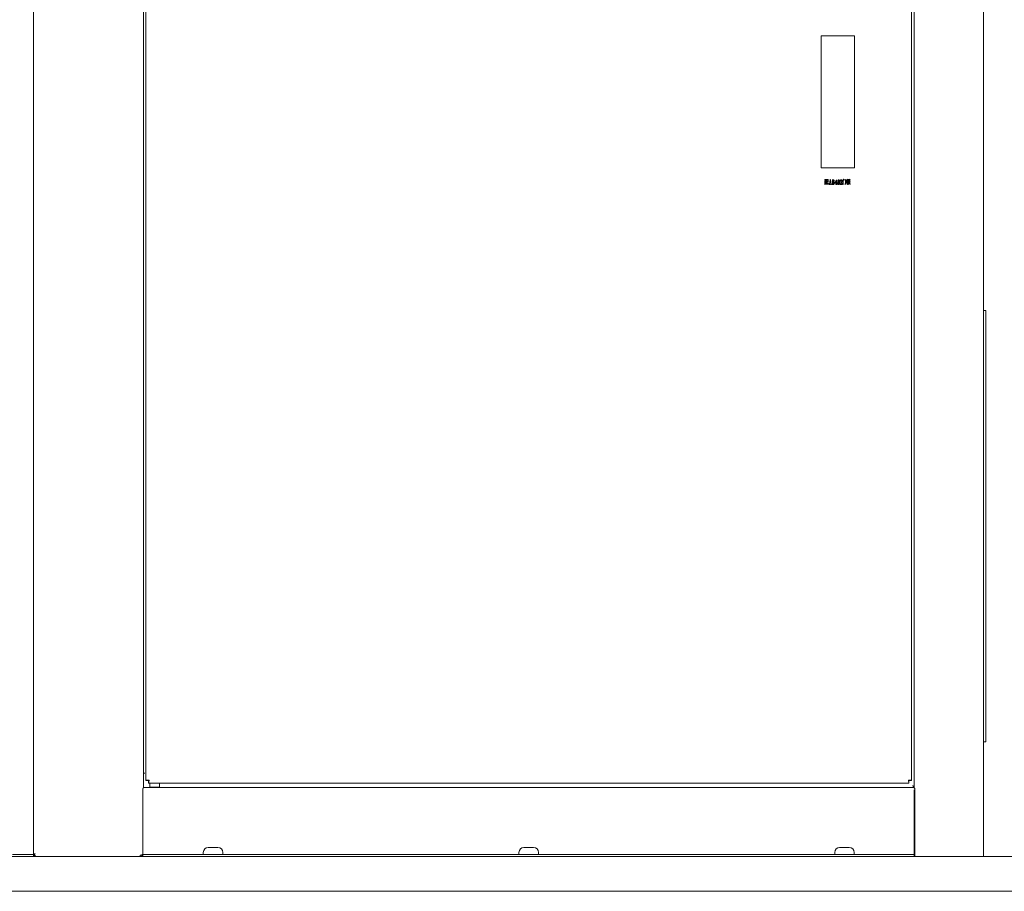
# Model space of a CAD drawing. Header units: millimetres. Extents: x 25069 to 61396, y 8621 to 21558.
# Tile 189 of 256: x 37947 to 38655, y 9423 to 10050. Entities that reach past the tile are written whole.
import ezdxf

# ---------------------------------------------------------------- set-up
doc = ezdxf.new("R2010")
doc.units = ezdxf.units.MM
doc.layers.add('200', color=7, linetype='Continuous', true_color=0xffffff)
doc.layers.add('dim', color=84, linetype='Continuous', lineweight=9)
doc.dimstyles.get("Standard").update_dxf_attribs({"dimtxt": 15, "dimasz": 5, "dimexe": 8, "dimexo": 5, "dimgap": 3, "dimtad": 0, "dimzin": 0, "dimdsep": 46, "dimtxsty": 'Standard', "dimblk": 'CLOSEDBLANK', "dimcen": 2, "dimclrd": 4, "dimclre": 3, "dimadec": 0, "dimazin": 0, "dimtfac": 1, "dimtofl": 0, "dimtmove": 0, "dimatfit": 3, "dimldrblk": 'CLOSEDBLANK', "dimfxl": 0, "dimtolj": 1, "dimtzin": 0, "dimarcsym": 0})

# ---------------------------------------------------------------- blocks, each defined once
blk = doc.blocks.new('_ClosedBlank')
at = {"color": 0, "linetype": 'ByBlock', "lineweight": -2}
for p, q in [((-1, 0.167), (0, 0)), ((-1, 0.167), (-1, -0.167)), ((0, 0), (-1, -0.167))]:
    blk.add_line(p, q, dxfattribs=at)
blk = doc.blocks.new('*D8')
at = {"layer": 'Defpoints', "color": 0, "lineweight": 18}
for p in [(38446.87, 11233.25), (39002.85, 9273.25), (39175.53, 9273.25)]:
    blk.add_point(p, dxfattribs=at)
at = {"layer": 'dim', "color": 3, "lineweight": -2}
for p, q in [((38466.87, 11233.25), (39195.53, 11233.25)), ((39022.85, 9273.25), (39195.53, 9273.25))]:
    blk.add_line(p, q, dxfattribs=at)
at = {"layer": 'dim', "color": 4, "lineweight": -3}
for p, q in [((39175.53, 11223.25), (39175.53, 10541.58)), ((39175.53, 9283.25), (39175.53, 9964.91))]:
    blk.add_line(p, q, dxfattribs=at)
at = {"layer": 'dim', "color": 4, "lineweight": -3, "xscale": 10, "yscale": 10, "zscale": 10}
for p, rotation in [((39175.53, 11233.25), 90), ((39175.53, 9273.25), 270)]:
    blk.add_blockref('_ClosedBlank', p, dxfattribs=dict(at, rotation=rotation))
at = {"layer": 'dim', "color": 0, "lineweight": 18, "insert": (39175.53, 10253.25), "char_height": 100, "attachment_point": 5, "rotation": 90}
blk.add_mtext('\\A1;1960.00', dxfattribs=at)

msp = doc.modelspace()

# ---------------------------------------------------------------- linework, layer by layer
at = {"layer": '200', "color": 7, "linetype": 'Continuous', "lineweight": 18}
for p, q in [((37956.846, 9450.747), (37956.846, 10532.447)), ((38640.146, 10532.447), (38640.146, 9448.247)), ((38036.046, 9497.729), (38036.046, 10483.147)), ((38037.846, 10479.44), (38037.846, 9502.954)), ((38588.346, 9502.954), (38588.346, 10479.44)), ((38590.146, 10482.44), (38590.146, 9497.729)), ((38523.346, 9943.197), (38523.346, 10038.197)), ((38523.346, 10038.197), (38547.346, 10038.197)), ((38547.346, 10038.197), (38547.346, 9943.197)), ((38547.346, 9943.197), (38523.346, 9943.197)), ((38525.952, 9934.659), (38525.846, 9934.81)), ((38525.846, 9934.81), (38527.034, 9934.81)), ((38526.023, 9934.306), (38526.187, 9934.172)), ((38526.187, 9934.172), (38526.387, 9934.172)), ((38526.187, 9934.071), (38526.187, 9932.929)), ((38526.387, 9934.071), (38526.187, 9934.071)), ((38526.187, 9932.828), (38526.187, 9932.593)), ((38526.387, 9934.71), (38526.234, 9934.71)), ((38526.387, 9934.172), (38526.387, 9934.71)), ((38526.693, 9934.71), (38526.528, 9934.71)), ((38526.528, 9934.71), (38526.528, 9934.172)), ((38526.528, 9934.172), (38526.693, 9934.172)), ((38526.693, 9934.071), (38526.528, 9934.071)), ((38526.693, 9934.172), (38526.693, 9934.71)), ((38526.693, 9933.214), (38526.693, 9934.071)), ((38527.363, 9934.71), (38526.834, 9934.71)), ((38526.834, 9934.71), (38526.834, 9934.172)), ((38526.834, 9934.172), (38527.022, 9934.172)), ((38527.034, 9934.071), (38526.834, 9934.071)), ((38526.834, 9934.071), (38526.834, 9933.298)), ((38527.034, 9932.962), (38526.869, 9932.962)), ((38526.916, 9933.147), (38527.034, 9933.147)), ((38527.022, 9934.172), (38527.105, 9934.323)), ((38527.034, 9934.81), (38527.175, 9935.012)), ((38527.034, 9933.147), (38527.034, 9934.071)), ((38527.034, 9932.593), (38527.034, 9932.962)), ((38527.105, 9934.323), (38527.269, 9934.122)), ((38527.175, 9935.012), (38527.363, 9934.71)), ((38527.269, 9934.122), (38527.187, 9934.021)), ((38527.481, 9934.659), (38527.375, 9934.81)), ((38527.375, 9934.81), (38528.198, 9934.81)), ((38527.422, 9933.752), (38527.587, 9933.601)), ((38527.587, 9933.601), (38528.222, 9933.601)), ((38528.222, 9933.5), (38527.587, 9933.5)), ((38527.587, 9933.5), (38527.587, 9931.954)), ((38528.222, 9934.71), (38527.763, 9934.71)), ((38528.198, 9934.81), (38528.281, 9934.962)), ((38528.222, 9933.601), (38528.222, 9934.71)), ((38528.222, 9933.265), (38528.222, 9933.5)), ((38528.387, 9933.366), (38528.222, 9933.265)), ((38528.281, 9934.962), (38528.457, 9934.76)), ((38528.457, 9934.76), (38528.375, 9934.659)), ((38529.249, 9931.674), (38529.792, 9934.717)), ((38529.847, 9934.379), (38529.555, 9932.728)), ((38529.792, 9934.717), (38530.001, 9934.817)), ((38529.861, 9934.379), (38529.847, 9934.379)), ((38530.14, 9932.728), (38529.861, 9934.379)), ((38530.001, 9934.817), (38530.53, 9931.674)), ((38531.21, 9934.618), (38531.21, 9934.737)), ((38531.21, 9934.737), (38532.018, 9934.737)), ((38531.294, 9934.618), (38531.21, 9934.618)), ((38531.419, 9931.614), (38531.419, 9934.459)), ((38531.642, 9934.459), (38531.642, 9933.225)), ((38531.642, 9933.225), (38532.004, 9933.225)), ((38531.642, 9933.106), (38531.642, 9931.614)), ((38531.962, 9933.106), (38531.642, 9933.106)), ((38531.934, 9934.618), (38531.767, 9934.618)), ((38533.227, 9932.47), (38534.244, 9934.777)), ((38534.146, 9934.294), (38533.353, 9932.489)), ((38534.16, 9934.294), (38534.146, 9934.294)), ((38534.16, 9932.489), (38534.16, 9934.294)), ((38534.244, 9934.777), (38534.383, 9934.777)), ((38534.383, 9934.777), (38534.383, 9932.489)), ((38538.903, 9934.441), (38539.185, 9934.239)), ((38539.185, 9934.239), (38539.091, 9934.122)), ((38539.091, 9934.122), (38539.091, 9931.921)), ((38539.115, 9935.113), (38539.138, 9935.146)), ((38539.915, 9934.542), (38539.809, 9934.693)), ((38539.809, 9934.693), (38540.82, 9934.693)), ((38540.844, 9934.592), (38540.197, 9934.592)), ((38540.82, 9934.693), (38540.902, 9934.861)), ((38540.844, 9931.937), (38540.844, 9934.592)), ((38540.902, 9934.861), (38541.114, 9934.642)), ((38541.114, 9934.642), (38541.02, 9934.525)), ((38541.02, 9934.525), (38541.02, 9931.853)), ((38541.593, 9933.282), (38541.558, 9933.315)), ((38541.676, 9932.811), (38541.57, 9932.962)), ((38541.57, 9932.962), (38542.04, 9932.962)), ((38542.04, 9933.634), (38541.817, 9933.634)), ((38541.852, 9933.735), (38542.369, 9933.735)), ((38542.04, 9932.861), (38541.958, 9932.861)), ((38542.04, 9932.962), (38542.04, 9933.634)), ((38542.04, 9932.005), (38542.04, 9932.861)), ((38542.052, 9935.13), (38542.311, 9934.928)), ((38542.746, 9934.29), (38542.052, 9934.29)), ((38542.075, 9934.39), (38542.405, 9934.39)), ((38542.687, 9933.634), (38542.205, 9933.634)), ((38542.205, 9933.634), (38542.205, 9932.962)), ((38542.205, 9932.962), (38542.393, 9932.962)), ((38542.734, 9932.861), (38542.205, 9932.861)), ((38542.205, 9932.861), (38542.205, 9931.954)), ((38542.369, 9933.735), (38542.499, 9933.92)), ((38542.393, 9932.962), (38542.546, 9933.147)), ((38542.405, 9934.39), (38542.546, 9934.592)), ((38542.499, 9933.92), (38542.687, 9933.634)), ((38542.546, 9934.592), (38542.746, 9934.29)), ((38542.546, 9933.147), (38542.734, 9932.861)), ((38542.746, 9934.861), (38542.769, 9934.911)), ((38542.84, 9934.071), (38543.016, 9933.87)), ((38543.005, 9933.769), (38543.005, 9932.29)), ((38543.863, 9933.769), (38543.005, 9933.769)), ((38543.016, 9933.87), (38543.346, 9933.87)), ((38543.334, 9935.163), (38543.616, 9934.995)), ((38543.346, 9933.534), (38543.616, 9933.366)), ((38543.616, 9934.995), (38543.51, 9934.878)), ((38543.51, 9934.878), (38543.51, 9933.87)), ((38543.51, 9933.87), (38543.84, 9933.87)), ((38543.616, 9933.366), (38543.522, 9933.231)), ((38543.675, 9934.071), (38543.628, 9934.105)), ((38543.84, 9933.87), (38543.91, 9934.038)), ((38543.863, 9932.206), (38543.863, 9933.769)), ((38543.91, 9934.038), (38544.11, 9933.853)), ((38543.922, 9934.945), (38544.145, 9934.726)), ((38544.11, 9933.853), (38544.016, 9933.735)), ((38526.187, 9931.4), (38526.023, 9931.316)), ((38526.187, 9932.593), (38527.034, 9932.593)), ((38527.034, 9932.492), (38526.187, 9932.492)), ((38526.187, 9932.492), (38526.187, 9931.853)), ((38526.187, 9931.853), (38527.034, 9931.853)), ((38526.187, 9931.753), (38526.187, 9931.4)), ((38527.034, 9931.753), (38526.187, 9931.753)), ((38527.034, 9931.853), (38527.034, 9932.492)), ((38527.034, 9931.333), (38527.034, 9931.753)), ((38527.199, 9931.45), (38527.034, 9931.333)), ((38528.339, 9931.484), (38527.728, 9931.484)), ((38527.775, 9931.669), (38528.245, 9931.669)), ((38528.398, 9932.475), (38528.457, 9932.475)), ((38529.054, 9931.336), (38529.054, 9931.455)), ((38529.054, 9931.455), (38529.096, 9931.455)), ((38529.569, 9931.336), (38529.054, 9931.336)), ((38529.527, 9932.609), (38529.402, 9931.853)), ((38530.154, 9932.609), (38529.527, 9932.609)), ((38529.527, 9931.455), (38529.569, 9931.455)), ((38529.555, 9932.728), (38530.14, 9932.728)), ((38529.569, 9931.455), (38529.569, 9931.336)), ((38530.14, 9931.336), (38530.14, 9931.455)), ((38530.14, 9931.455), (38530.196, 9931.455)), ((38530.739, 9931.336), (38530.14, 9931.336)), ((38530.293, 9931.734), (38530.154, 9932.609)), ((38530.697, 9931.455), (38530.739, 9931.455)), ((38530.739, 9931.455), (38530.739, 9931.336)), ((38531.182, 9931.336), (38531.182, 9931.455)), ((38531.182, 9931.455), (38531.294, 9931.455)), ((38532.06, 9931.336), (38531.182, 9931.336)), ((38531.767, 9931.455), (38532.018, 9931.455)), ((38533.227, 9932.37), (38533.227, 9932.47)), ((38534.16, 9932.37), (38533.227, 9932.37)), ((38533.353, 9932.489), (38534.16, 9932.489)), ((38533.798, 9931.336), (38533.798, 9931.455)), ((38533.798, 9931.455), (38533.951, 9931.455)), ((38534.717, 9931.336), (38533.798, 9931.336)), ((38534.16, 9931.714), (38534.16, 9932.37)), ((38534.383, 9932.489), (38534.759, 9932.489)), ((38534.759, 9932.37), (38534.383, 9932.37)), ((38534.383, 9932.37), (38534.383, 9931.714)), ((38534.592, 9931.455), (38534.717, 9931.455)), ((38534.717, 9931.455), (38534.717, 9931.336)), ((38534.759, 9932.489), (38534.759, 9932.37)), ((38537.081, 9931.336), (38537.081, 9931.594)), ((38538.376, 9931.336), (38537.081, 9931.336)), ((38537.234, 9931.634), (38538.055, 9931.634)), ((38538.376, 9932.191), (38538.459, 9932.191)), ((38538.459, 9932.191), (38538.376, 9931.336)), ((38539.103, 9931.433), (38538.903, 9931.316)), ((38540.35, 9931.719), (38540.35, 9931.786)), ((38542.123, 9931.501), (38541.981, 9931.753)), ((38542.205, 9931.954), (38542.664, 9932.324)), ((38542.299, 9931.265), (38542.287, 9931.316)), ((38542.664, 9932.324), (38542.699, 9932.273)), ((38543.005, 9932.29), (38542.84, 9932.173)), ((38543.51, 9932.055), (38543.522, 9932.122)), ((38544.028, 9932.324), (38543.863, 9932.206)), ((38640.146, 9840.747), (38641.646, 9840.747)), ((38641.646, 9840.747), (38641.646, 9820.747)), ((38641.646, 9550.747), (38641.646, 9820.747)), ((38641.646, 9530.747), (38641.646, 9550.747)), ((38641.646, 9530.747), (38640.146, 9530.747)), ((38037.046, 9508.247), (38036.046, 9508.247)), ((38039.346, 9502.954), (38037.846, 9502.954)), ((38039.753, 9502.547), (38039.753, 9501.047)), ((38039.753, 9501.047), (38586.439, 9501.047)), ((38040.546, 9501.047), (38040.546, 9498.047)), ((38047.546, 9498.047), (38047.546, 9501.047)), ((38586.439, 9502.547), (38586.439, 9501.047)), ((38586.846, 9502.954), (38588.346, 9502.954)), ((38035.546, 9495.247), (38035.546, 9497.084)), ((38035.546, 9451.247), (38035.546, 9495.247)), ((38590.146, 9497.747), (38036.046, 9497.747)), ((38047.546, 9498.047), (38040.546, 9498.047)), ((38041.546, 9498.047), (38041.546, 9497.747)), ((38046.546, 9497.747), (38046.546, 9498.047)), ((38590.546, 9497.197), (38590.546, 9495.247)), ((38590.546, 9495.247), (38590.546, 9451.247)), ((38089.546, 9454.747), (38082.546, 9454.747)), ((38316.546, 9454.747), (38309.546, 9454.747)), ((38543.546, 9454.747), (38536.546, 9454.747)), ((37342.846, 9448.247), (38862.846, 9448.247)), ((37956.846, 9449.747), (37941.846, 9449.747)), ((37956.846, 9450.747), (37956.846, 9449.747)), ((37956.846, 9449.947), (37957.346, 9449.947)), ((37956.846, 9449.765), (37957.346, 9449.765)), ((37956.846, 9448.247), (37956.846, 9449.747)), ((37956.846, 9448.579), (37958.246, 9448.579)), ((37957.346, 9449.747), (37958.046, 9450.447)), ((37957.346, 9449.947), (37957.346, 9449.747)), ((37957.346, 9449.286), (37957.346, 9449.747)), ((37958.246, 9449.286), (37957.346, 9449.286)), ((37958.246, 9448.579), (37958.246, 9449.286)), ((38033.646, 9449.286), (38033.646, 9448.579)), ((38033.846, 9449.286), (38033.646, 9449.286)), ((38033.646, 9448.579), (38033.846, 9448.579)), ((38035.546, 9449.747), (38035.546, 9451.247)), ((38035.546, 9449.747), (38050.546, 9449.747)), ((38035.546, 9448.247), (38035.546, 9449.747)), ((38575.546, 9449.747), (38050.546, 9449.747)), ((38079.046, 9451.247), (38079.046, 9449.747)), ((38093.046, 9449.747), (38093.046, 9451.247)), ((38306.046, 9451.247), (38306.046, 9449.747)), ((38320.046, 9449.747), (38320.046, 9451.247)), ((38533.046, 9451.247), (38533.046, 9449.747)), ((38547.046, 9449.747), (38547.046, 9451.247)), ((38575.546, 9449.747), (38590.546, 9449.747)), ((38590.546, 9449.747), (38590.546, 9451.247)), ((38590.546, 9449.747), (38590.546, 9448.247)), ((38862.846, 9423.247), (37342.846, 9423.247))]:
    msp.add_line(p, q, dxfattribs=at)
at = {"layer": '200', "color": 7, "linetype": 'Continuous', "lineweight": 13}
for p, q in [((38036.046, 9497.728), (38036.046, 10530.249)), ((38640.146, 10532.447), (38640.146, 9448.247)), ((38037.846, 10479.44), (38037.846, 9502.955)), ((38588.346, 9502.955), (38588.346, 10479.439)), ((38590.146, 9497.724), (38590.146, 10482.422)), ((38640.146, 9840.747), (38641.646, 9840.747)), ((38641.646, 9530.747), (38640.146, 9530.747)), ((38039.754, 9501.047), (38586.438, 9501.047)), ((38590.146, 9497.747), (38036.046, 9497.747)), ((38036.046, 9497.747), (38590.146, 9497.747)), ((38590.146, 9448.247), (38590.146, 9496.183)), ((37956.846, 9449.747), (37952.218, 9449.747)), ((37956.846, 9449.747), (37956.846, 9448.247)), ((38035.546, 9449.747), (38040.715, 9449.747)), ((38035.546, 9448.247), (38035.546, 9449.747)), ((38585.378, 9449.747), (38590.546, 9449.747)), ((38590.546, 9448.247), (38590.546, 9449.747))]:
    msp.add_line(p, q, dxfattribs=at)
at = {"layer": '200', "color": 7, "linetype": 'Continuous', "lineweight": 18}
for centre, radius, start, end in [((38082.546, 9451.247), 3.5, 90, 180), ((38089.546, 9451.247), 3.5, 0, 90), ((38309.546, 9451.247), 3.5, 90, 180), ((38316.546, 9451.247), 3.5, 0, 90), ((38536.546, 9451.247), 3.5, 90, 180), ((38543.546, 9451.247), 3.5, 0, 90), ((38033.846, 9450.447), 2.2, 270, 320.598684)]:
    msp.add_arc(centre, radius, start, end, dxfattribs=at)
for centre, major_axis, start_param, end_param in [((38033.846, 9450.801), (2.142, 0), 4.712389, 5.6289147), ((38033.846, 9450.094), (-2.142, 0), 1.5707963, 2.4873163)]:
    msp.add_ellipse(centre, major_axis=major_axis, ratio=0.7071068, start_param=start_param, end_param=end_param, dxfattribs=at)
for points in [[(38526.234, 9934.71), (38526.081, 9934.71), (38525.952, 9934.659)], [(38526.034, 9932.794), (38526.034, 9933.752), (38526.023, 9934.306)], [(38526.023, 9931.316), (38526.034, 9931.837), (38526.034, 9932.794)], [(38526.528, 9934.071), (38526.528, 9933.181), (38526.187, 9932.828)], [(38526.187, 9932.929), (38526.387, 9933.265), (38526.387, 9934.071)], [(38526.869, 9932.962), (38526.681, 9932.962), (38526.693, 9933.214)], [(38526.834, 9933.298), (38526.834, 9933.147), (38526.916, 9933.147)], [(38527.187, 9934.021), (38527.187, 9931.971), (38527.199, 9931.45)], [(38527.434, 9931.887), (38527.434, 9933.365), (38527.422, 9933.752)], [(38527.763, 9934.71), (38527.61, 9934.71), (38527.481, 9934.659)], [(38528.375, 9934.659), (38528.375, 9933.786), (38528.387, 9933.366)], [(38531.391, 9934.578), (38531.363, 9934.618), (38531.294, 9934.618)], [(38531.419, 9934.459), (38531.419, 9934.538), (38531.391, 9934.578)], [(38531.677, 9934.578), (38531.642, 9934.538), (38531.642, 9934.459)], [(38531.767, 9934.618), (38531.712, 9934.618), (38531.677, 9934.578)], [(38532.296, 9934.469), (38532.157, 9934.618), (38531.934, 9934.618)], [(38532.38, 9932.897), (38532.241, 9933.106), (38531.962, 9933.106)], [(38532.004, 9933.225), (38532.157, 9933.225), (38532.296, 9933.404)], [(38532.018, 9934.737), (38532.352, 9934.737), (38532.512, 9934.548)], [(38532.589, 9933.504), (38532.505, 9933.325), (38532.241, 9933.186)], [(38532.241, 9933.186), (38532.561, 9933.046), (38532.672, 9932.788)], [(38532.436, 9933.961), (38532.436, 9934.319), (38532.296, 9934.469)], [(38532.296, 9933.404), (38532.436, 9933.583), (38532.436, 9933.961)], [(38532.519, 9932.251), (38532.519, 9932.688), (38532.38, 9932.897)], [(38532.512, 9934.548), (38532.672, 9934.359), (38532.672, 9933.961)], [(38532.672, 9933.961), (38532.672, 9933.683), (38532.589, 9933.504)], [(38535.203, 9933.046), (38535.203, 9933.822), (38535.405, 9934.299)], [(38535.412, 9931.754), (38535.203, 9932.211), (38535.203, 9933.046)], [(38535.405, 9934.299), (38535.607, 9934.777), (38535.927, 9934.777)], [(38535.6, 9934.19), (38535.467, 9933.762), (38535.467, 9933.046)], [(38535.467, 9933.046), (38535.467, 9932.291), (38535.6, 9931.873)], [(38535.927, 9934.618), (38535.732, 9934.618), (38535.6, 9934.19)], [(38535.927, 9934.777), (38536.233, 9934.777), (38536.435, 9934.319)], [(38536.261, 9934.19), (38536.15, 9934.618), (38535.927, 9934.618)], [(38536.254, 9931.873), (38536.372, 9932.291), (38536.372, 9933.046)], [(38536.372, 9933.046), (38536.372, 9933.762), (38536.261, 9934.19)], [(38536.435, 9934.319), (38536.637, 9933.862), (38536.637, 9933.046)], [(38536.637, 9933.046), (38536.637, 9932.231), (38536.435, 9931.763)], [(38537.123, 9933.922), (38537.123, 9934.339), (38537.331, 9934.558)], [(38537.171, 9933.693), (38537.123, 9933.762), (38537.123, 9933.922)], [(38537.304, 9933.623), (38537.22, 9933.623), (38537.171, 9933.693)], [(38537.408, 9933.673), (38537.373, 9933.623), (38537.304, 9933.623)], [(38537.331, 9934.558), (38537.54, 9934.777), (38537.777, 9934.777)], [(38537.464, 9934.508), (38537.345, 9934.379), (38537.345, 9934.18)], [(38537.345, 9934.18), (38537.345, 9934.061), (38537.401, 9933.981)], [(38537.401, 9933.981), (38537.443, 9933.902), (38537.443, 9933.822)], [(38537.443, 9933.822), (38537.443, 9933.723), (38537.408, 9933.673)], [(38537.749, 9934.638), (38537.582, 9934.638), (38537.464, 9934.508)], [(38538.111, 9933.007), (38537.707, 9932.45), (38537.492, 9932.102)], [(38537.735, 9932.708), (38537.972, 9933.046), (38538.083, 9933.345)], [(38538.083, 9934.449), (38537.972, 9934.638), (38537.749, 9934.638)], [(38537.777, 9934.777), (38538.111, 9934.777), (38538.271, 9934.538)], [(38538.195, 9933.902), (38538.195, 9934.26), (38538.083, 9934.449)], [(38538.083, 9933.345), (38538.195, 9933.643), (38538.195, 9933.902)], [(38538.355, 9933.464), (38538.278, 9933.225), (38538.111, 9933.007)], [(38538.271, 9934.538), (38538.431, 9934.299), (38538.431, 9933.941)], [(38538.431, 9933.941), (38538.431, 9933.703), (38538.355, 9933.464)], [(38538.915, 9932.803), (38538.915, 9934.004), (38538.903, 9934.441)], [(38538.903, 9931.316), (38538.915, 9931.601), (38538.915, 9932.803)], [(38539.374, 9934.491), (38539.326, 9934.743), (38539.115, 9935.113)], [(38539.138, 9935.146), (38539.491, 9934.894), (38539.526, 9934.794)], [(38539.562, 9934.626), (38539.562, 9934.525), (38539.515, 9934.424)], [(38539.526, 9934.794), (38539.562, 9934.693), (38539.562, 9934.626)], [(38540.197, 9934.592), (38540.044, 9934.592), (38539.915, 9934.542)], [(38541.558, 9933.315), (38541.887, 9933.987), (38542.052, 9935.13)], [(38541.817, 9933.634), (38541.734, 9933.466), (38541.593, 9933.282)], [(38541.958, 9932.861), (38541.805, 9932.861), (38541.676, 9932.811)], [(38542.052, 9934.29), (38541.946, 9933.987), (38541.852, 9933.735)], [(38542.17, 9934.693), (38542.123, 9934.558), (38542.075, 9934.39)], [(38542.311, 9934.928), (38542.217, 9934.827), (38542.17, 9934.693)], [(38542.993, 9934.256), (38542.946, 9934.525), (38542.746, 9934.861)], [(38542.769, 9934.911), (38543.052, 9934.659), (38543.11, 9934.558)], [(38542.852, 9933.097), (38542.852, 9933.517), (38542.84, 9934.071)], [(38542.84, 9932.173), (38542.852, 9932.677), (38542.852, 9933.097)], [(38543.11, 9934.558), (38543.169, 9934.458), (38543.169, 9934.374)], [(38543.169, 9934.374), (38543.169, 9934.273), (38543.128, 9934.18)], [(38543.316, 9932.441), (38543.369, 9932.845), (38543.346, 9933.534)], [(38543.346, 9933.87), (38543.346, 9934.878), (38543.334, 9935.163)], [(38543.522, 9933.231), (38543.522, 9932.811), (38543.475, 9932.399)], [(38543.628, 9934.105), (38543.793, 9934.441), (38543.922, 9934.945)], [(38543.957, 9934.525), (38543.863, 9934.357), (38543.675, 9934.071)], [(38544.145, 9934.726), (38544.04, 9934.676), (38543.957, 9934.525)], [(38544.016, 9933.735), (38544.016, 9932.66), (38544.028, 9932.324)], [(38527.728, 9931.484), (38527.422, 9931.45), (38527.434, 9931.887)], [(38527.587, 9931.954), (38527.587, 9931.652), (38527.775, 9931.669)], [(38528.245, 9931.669), (38528.339, 9931.669), (38528.363, 9931.837)], [(38528.61, 9931.719), (38528.528, 9931.467), (38528.339, 9931.484)], [(38528.363, 9931.837), (38528.387, 9932.005), (38528.398, 9932.475)], [(38528.457, 9932.475), (38528.457, 9932.122), (38528.481, 9931.937)], [(38528.481, 9931.937), (38528.504, 9931.753), (38528.61, 9931.719)], [(38529.096, 9931.455), (38529.151, 9931.455), (38529.193, 9931.505)], [(38529.193, 9931.505), (38529.235, 9931.555), (38529.249, 9931.674)], [(38529.402, 9931.853), (38529.388, 9931.754), (38529.388, 9931.694)], [(38529.388, 9931.694), (38529.388, 9931.614), (38529.409, 9931.535)], [(38529.409, 9931.535), (38529.43, 9931.455), (38529.527, 9931.455)], [(38530.196, 9931.455), (38530.279, 9931.455), (38530.293, 9931.505)], [(38530.307, 9931.594), (38530.307, 9931.674), (38530.293, 9931.734)], [(38530.293, 9931.505), (38530.307, 9931.555), (38530.307, 9931.594)], [(38530.53, 9931.674), (38530.558, 9931.555), (38530.599, 9931.505)], [(38530.599, 9931.505), (38530.641, 9931.455), (38530.697, 9931.455)], [(38531.294, 9931.455), (38531.363, 9931.455), (38531.391, 9931.495)], [(38531.391, 9931.495), (38531.419, 9931.535), (38531.419, 9931.614)], [(38531.642, 9931.614), (38531.642, 9931.535), (38531.677, 9931.495)], [(38531.677, 9931.495), (38531.712, 9931.455), (38531.767, 9931.455)], [(38532.018, 9931.455), (38532.255, 9931.455), (38532.387, 9931.664)], [(38532.589, 9931.574), (38532.394, 9931.336), (38532.06, 9931.336)], [(38532.387, 9931.664), (38532.519, 9931.873), (38532.519, 9932.251)], [(38532.784, 9932.211), (38532.784, 9931.813), (38532.589, 9931.574)], [(38532.672, 9932.788), (38532.784, 9932.529), (38532.784, 9932.211)], [(38533.951, 9931.455), (38534.063, 9931.455), (38534.112, 9931.515)], [(38534.112, 9931.515), (38534.16, 9931.574), (38534.16, 9931.714)], [(38534.383, 9931.714), (38534.383, 9931.574), (38534.439, 9931.515)], [(38534.439, 9931.515), (38534.494, 9931.455), (38534.592, 9931.455)], [(38535.927, 9931.296), (38535.621, 9931.296), (38535.412, 9931.754)], [(38535.6, 9931.873), (38535.732, 9931.455), (38535.927, 9931.455)], [(38535.927, 9931.455), (38536.136, 9931.455), (38536.254, 9931.873)], [(38536.435, 9931.763), (38536.233, 9931.296), (38535.927, 9931.296)], [(38537.081, 9931.594), (38537.15, 9931.773), (38537.311, 9932.052)], [(38537.492, 9932.102), (38537.276, 9931.754), (38537.234, 9931.634)], [(38537.311, 9932.052), (38537.471, 9932.33), (38537.735, 9932.708)], [(38538.055, 9931.634), (38538.181, 9931.634), (38538.264, 9931.773)], [(38538.264, 9931.773), (38538.348, 9931.913), (38538.376, 9932.191)], [(38539.091, 9931.921), (38539.091, 9931.635), (38539.103, 9931.433)], [(38540.35, 9931.786), (38540.585, 9931.753), (38540.714, 9931.736)], [(38540.738, 9931.316), (38540.726, 9931.601), (38540.35, 9931.719)], [(38540.714, 9931.736), (38540.844, 9931.719), (38540.844, 9931.937)], [(38541.02, 9931.853), (38541.044, 9931.45), (38540.738, 9931.316)], [(38541.981, 9931.753), (38542.04, 9931.853), (38542.04, 9932.005)], [(38542.699, 9932.273), (38542.193, 9931.702), (38542.123, 9931.501)], [(38542.287, 9931.316), (38542.852, 9931.534), (38543.057, 9931.786)], [(38543.175, 9931.694), (38542.922, 9931.4), (38542.299, 9931.265)], [(38543.057, 9931.786), (38543.263, 9932.038), (38543.316, 9932.441)], [(38543.475, 9932.399), (38543.428, 9931.988), (38543.175, 9931.694)], [(38544.11, 9931.45), (38543.981, 9931.685), (38543.51, 9932.055)], [(38543.522, 9932.122), (38544.134, 9931.853), (38544.216, 9931.719)], [(38544.216, 9931.719), (38544.298, 9931.585), (38544.275, 9931.45)]]:
    msp.add_open_spline(points, degree=2, dxfattribs=at)
for points, degree, knots in [([(38539.444, 9934.323), (38539.432, 9934.323), (38539.411, 9934.345), (38539.385, 9934.408), (38539.374, 9934.491)], 2, [0, 0, 0, 0.25, 0.5, 1, 1, 1]), ([(38539.515, 9934.424), (38539.491, 9934.373), (38539.464, 9934.335), (38539.453, 9934.326), (38539.448, 9934.324), (38539.446, 9934.323), (38539.444, 9934.323)], 2, [0, 0, 0, 0.5, 0.75, 0.875, 0.9375, 1, 1, 1]), ([(38543.063, 9934.088), (38543.051, 9934.088), (38543.031, 9934.11), (38543.004, 9934.172), (38542.993, 9934.256)], 2, [0, 0, 0, 0.25, 0.5, 1, 1, 1]), ([(38543.128, 9934.18), (38543.107, 9934.134), (38543.083, 9934.099), (38543.072, 9934.091), (38543.067, 9934.089), (38543.065, 9934.088), (38543.063, 9934.088)], 2, [0, 0, 0, 0.5, 0.75, 0.875, 0.9375, 1, 1, 1]), ([(38544.216, 9931.316), (38544.209, 9931.316), (38544.197, 9931.323), (38544.182, 9931.337), (38544.145, 9931.384), (38544.11, 9931.45)], 2, [0, 0, 0, 0.18, 0.3, 0.5, 1, 1, 1]), ([(38544.275, 9931.45), (38544.263, 9931.382), (38544.241, 9931.332), (38544.228, 9931.32), (38544.222, 9931.317), (38544.218, 9931.316), (38544.216, 9931.316)], 2, [0, 0, 0, 0.5, 0.75, 0.875, 0.9375, 1, 1, 1]), ([(38040.046, 9503.247), (38039.974, 9503.241), (38039.903, 9503.235), (38039.794, 9503.226), (38039.758, 9503.223), (38039.687, 9503.217), (38039.651, 9503.214), (38039.475, 9503.198), (38039.338, 9503.186), (38039.171, 9503.171), (38039.138, 9503.168), (38039.089, 9503.163), (38039.073, 9503.162), (38039.04, 9503.159), (38038.96, 9503.151), (38038.821, 9503.137), (38038.706, 9503.125), (38038.595, 9503.113), (38038.542, 9503.107), (38038.439, 9503.095), (38038.342, 9503.083), (38038.214, 9503.064), (38038.14, 9503.052), (38038.09, 9503.043), (38038.073, 9503.04), (38038.05, 9503.035), (38038.042, 9503.034), (38038.028, 9503.031), (38038.021, 9503.029), (38037.958, 9503.015), (38037.917, 9503.003), (38037.875, 9502.985), (38037.864, 9502.979), (38037.855, 9502.971), (38037.854, 9502.97), (38037.851, 9502.967), (38037.848, 9502.962), (38037.846, 9502.958), (38037.846, 9502.954)], 3, [0, 0, 0, 0, 0.0625, 0.0625, 0.09375, 0.09375, 0.125, 0.125, 0.25, 0.25, 0.28125, 0.28125, 0.296875, 0.296875, 0.3125, 0.375, 0.4375, 0.4375, 0.5, 0.5, 0.5625, 0.625, 0.6875, 0.6875, 0.71875, 0.71875, 0.734375, 0.734375, 0.75, 0.75, 0.875, 0.875, 0.9375, 0.9375, 0.953125, 0.953125, 0.96875, 1, 1, 1, 1]), ([(38040.046, 9503.247), (38040.035, 9503.244), (38040.023, 9503.241), (38040, 9503.235), (38039.966, 9503.226), (38039.909, 9503.211), (38039.865, 9503.199), (38039.832, 9503.19), (38039.821, 9503.186), (38039.8, 9503.18), (38039.789, 9503.177), (38039.736, 9503.162), (38039.696, 9503.15), (38039.639, 9503.132), (38039.62, 9503.125), (38039.585, 9503.113), (38039.567, 9503.107), (38039.518, 9503.089), (38039.49, 9503.076), (38039.452, 9503.058), (38039.44, 9503.052), (38039.418, 9503.04), (38039.408, 9503.034), (38039.382, 9503.015), (38039.369, 9503.003), (38039.355, 9502.985), (38039.352, 9502.979), (38039.348, 9502.97), (38039.348, 9502.967), (38039.347, 9502.961), (38039.346, 9502.958), (38039.346, 9502.954)], 3, [0, 0, 0, 0, 0.03125, 0.03125, 0.0625, 0.125, 0.1875, 0.1875, 0.21875, 0.21875, 0.25, 0.25, 0.375, 0.375, 0.4375, 0.4375, 0.5, 0.5, 0.625, 0.625, 0.6875, 0.6875, 0.75, 0.75, 0.875, 0.875, 0.9375, 0.9375, 0.96875, 0.96875, 1, 1, 1, 1]), ([(38039.753, 9501.047), (38039.759, 9501.047), (38039.772, 9501.054), (38039.784, 9501.075), (38039.793, 9501.097), (38039.796, 9501.105), (38039.802, 9501.122), (38039.805, 9501.132), (38039.814, 9501.163), (38039.827, 9501.211), (38039.839, 9501.273), (38039.848, 9501.324), (38039.851, 9501.342), (38039.856, 9501.369), (38039.857, 9501.379), (38039.86, 9501.398), (38039.862, 9501.408), (38039.875, 9501.499), (38039.888, 9501.59), (38039.906, 9501.742), (38039.912, 9501.795), (38039.921, 9501.88), (38039.924, 9501.908), (38039.93, 9501.966), (38039.933, 9501.996), (38039.949, 9502.145), (38039.961, 9502.272), (38039.976, 9502.438), (38039.979, 9502.472), (38039.985, 9502.54), (38039.988, 9502.575), (38039.997, 9502.678), (38040.01, 9502.818), (38040.028, 9503.031), (38040.04, 9503.175), (38040.046, 9503.247)], 3, [0, 0, 0, 0, 0.0625, 0.125, 0.125, 0.15625, 0.15625, 0.1875, 0.1875, 0.25, 0.3125, 0.3125, 0.34375, 0.34375, 0.359375, 0.359375, 0.375, 0.375, 0.5, 0.5, 0.5625, 0.5625, 0.59375, 0.59375, 0.625, 0.625, 0.75, 0.75, 0.78125, 0.78125, 0.8125, 0.8125, 0.875, 0.9375, 1, 1, 1, 1]), ([(38586.146, 9503.247), (38586.152, 9503.176), (38586.164, 9503.032), (38586.177, 9502.89), (38586.186, 9502.783), (38586.189, 9502.747), (38586.195, 9502.677), (38586.198, 9502.643), (38586.207, 9502.539), (38586.219, 9502.404), (38586.232, 9502.275), (38586.241, 9502.179), (38586.244, 9502.147), (38586.25, 9502.085), (38586.253, 9502.055), (38586.268, 9501.905), (38586.28, 9501.794), (38586.296, 9501.667), (38586.3, 9501.629), (38586.305, 9501.593), (38586.308, 9501.57), (38586.309, 9501.558), (38586.317, 9501.5), (38586.323, 9501.457), (38586.342, 9501.338), (38586.354, 9501.27), (38586.367, 9501.208), (38586.369, 9501.201), (38586.372, 9501.188), (38586.374, 9501.182), (38586.378, 9501.164), (38586.381, 9501.152), (38586.39, 9501.121), (38586.403, 9501.086), (38586.421, 9501.055), (38586.433, 9501.047), (38586.439, 9501.047)], 3, [0, 0, 0, 0, 0.0625, 0.125, 0.125, 0.15625, 0.15625, 0.1875, 0.1875, 0.25, 0.3125, 0.3125, 0.34375, 0.34375, 0.375, 0.375, 0.5, 0.5, 0.53125, 0.546875, 0.546875, 0.5625, 0.5625, 0.625, 0.625, 0.75, 0.75, 0.765625, 0.765625, 0.78125, 0.78125, 0.8125, 0.8125, 0.875, 0.9375, 1, 1, 1, 1]), ([(38586.846, 9502.954), (38586.846, 9502.958), (38586.846, 9502.961), (38586.845, 9502.967), (38586.842, 9502.976), (38586.834, 9502.991), (38586.823, 9503.003), (38586.813, 9503.012), (38586.809, 9503.015), (38586.802, 9503.022), (38586.797, 9503.025), (38586.775, 9503.04), (38586.754, 9503.052), (38586.716, 9503.07), (38586.702, 9503.076), (38586.673, 9503.089), (38586.657, 9503.095), (38586.608, 9503.113), (38586.573, 9503.125), (38586.516, 9503.144), (38586.497, 9503.15), (38586.456, 9503.162), (38586.435, 9503.168), (38586.372, 9503.186), (38586.328, 9503.199), (38586.261, 9503.217), (38586.238, 9503.223), (38586.204, 9503.232), (38586.192, 9503.235), (38586.169, 9503.241), (38586.158, 9503.244), (38586.146, 9503.247)], 3, [0, 0, 0, 0, 0.03125, 0.03125, 0.0625, 0.125, 0.1875, 0.1875, 0.21875, 0.21875, 0.25, 0.25, 0.375, 0.375, 0.4375, 0.4375, 0.5, 0.5, 0.625, 0.625, 0.6875, 0.6875, 0.75, 0.75, 0.875, 0.875, 0.9375, 0.9375, 0.96875, 0.96875, 1, 1, 1, 1]), ([(38588.346, 9502.954), (38588.346, 9502.961), (38588.343, 9502.967), (38588.332, 9502.976), (38588.328, 9502.979), (38588.317, 9502.985), (38588.311, 9502.988), (38588.276, 9503.003), (38588.234, 9503.015), (38588.165, 9503.031), (38588.15, 9503.034), (38588.127, 9503.038), (38588.119, 9503.04), (38588.103, 9503.043), (38588.061, 9503.051), (38587.978, 9503.064), (38587.892, 9503.077), (38587.801, 9503.089), (38587.753, 9503.095), (38587.65, 9503.107), (38587.543, 9503.119), (38587.371, 9503.138), (38587.248, 9503.15), (38587.152, 9503.159), (38587.12, 9503.162), (38587.071, 9503.166), (38587.055, 9503.168), (38587.021, 9503.171), (38587.005, 9503.173), (38586.855, 9503.186), (38586.717, 9503.199), (38586.506, 9503.217), (38586.435, 9503.223), (38586.345, 9503.231), (38586.326, 9503.232), (38586.29, 9503.235), (38586.236, 9503.24), (38586.182, 9503.244), (38586.146, 9503.247)], 3, [0, 0, 0, 0, 0.0625, 0.0625, 0.09375, 0.09375, 0.125, 0.125, 0.25, 0.25, 0.28125, 0.28125, 0.296875, 0.296875, 0.3125, 0.375, 0.4375, 0.4375, 0.5, 0.5, 0.5625, 0.625, 0.6875, 0.6875, 0.71875, 0.71875, 0.734375, 0.734375, 0.75, 0.75, 0.875, 0.875, 0.9375, 0.9375, 0.953125, 0.953125, 0.96875, 1, 1, 1, 1]), ([(38036.046, 9497.729), (38036.046, 9497.721), (38036.043, 9497.71), (38036.03, 9497.682), (38036.021, 9497.666), (38035.997, 9497.627), (38035.982, 9497.606), (38035.96, 9497.576), (38035.955, 9497.569), (38035.946, 9497.557), (38035.931, 9497.537), (38035.915, 9497.517), (38035.859, 9497.447), (38035.806, 9497.383), (38035.731, 9497.294), (38035.715, 9497.276), (38035.683, 9497.239), (38035.634, 9497.183), (38035.582, 9497.124), (38035.546, 9497.084)], 3, [0, 0, 0, 0, 0.125, 0.125, 0.25, 0.25, 0.375, 0.375, 0.40625, 0.40625, 0.4375, 0.5, 0.5, 0.75, 0.75, 0.8125, 0.8125, 0.875, 1, 1, 1, 1]), ([(38590.146, 9497.833), (38590.146, 9497.848), (38590.144, 9497.865), (38590.133, 9497.902), (38590.126, 9497.922), (38590.112, 9497.954), (38590.107, 9497.965), (38590.095, 9497.989), (38590.089, 9498), (38590.069, 9498.037), (38590.054, 9498.062), (38590.022, 9498.115), (38590.004, 9498.142), (38589.976, 9498.184), (38589.966, 9498.199), (38589.946, 9498.228), (38589.936, 9498.242), (38589.883, 9498.317), (38589.838, 9498.378), (38589.743, 9498.504), (38589.692, 9498.569), (38589.614, 9498.668), (38589.588, 9498.702), (38589.534, 9498.769), (38589.507, 9498.803), (38589.426, 9498.904), (38589.37, 9498.972), (38589.287, 9499.075), (38589.259, 9499.109), (38589.217, 9499.161), (38589.196, 9499.187), (38589.175, 9499.213), (38589.16, 9499.23), (38589.153, 9499.239), (38589.146, 9499.247)], 3, [0, 0, 0, 0, 0.0625, 0.0625, 0.125, 0.125, 0.15625, 0.15625, 0.1875, 0.1875, 0.25, 0.25, 0.3125, 0.3125, 0.34375, 0.34375, 0.375, 0.375, 0.5, 0.5, 0.625, 0.625, 0.6875, 0.6875, 0.75, 0.75, 0.875, 0.875, 0.9375, 0.9375, 0.96875, 0.984375, 0.984375, 1, 1, 1, 1]), ([(38590.546, 9497.197), (38590.487, 9497.264), (38590.433, 9497.327), (38590.361, 9497.413), (38590.338, 9497.441), (38590.306, 9497.48), (38590.296, 9497.493), (38590.277, 9497.518), (38590.267, 9497.53), (38590.223, 9497.588), (38590.195, 9497.628), (38590.166, 9497.675), (38590.159, 9497.689), (38590.151, 9497.706), (38590.149, 9497.712), (38590.147, 9497.721), (38590.146, 9497.726), (38590.146, 9497.729)], 3, [0, 0, 0, 0, 0.25, 0.25, 0.375, 0.375, 0.4375, 0.4375, 0.5, 0.5, 0.75, 0.75, 0.875, 0.875, 0.9375, 0.9375, 1, 1, 1, 1])]:
    msp.add_open_spline(points, degree=degree, knots=knots, dxfattribs=at)

# ---------------------------------------------------------------- dimensions: what is measured, and where the dimension line sits
at = {"layer": 'dim', "lineweight": 18}
dim = msp.add_linear_dim(base=(39175.527, 9273.247), p1=(38446.871, 11233.247), p2=(39002.846, 9273.247), angle=90, dimstyle='Standard', override={"dimscale": 2, "dimtxt": 50, "dimexe": 10, "dimexo": 10, "dimgap": 15, "dimlwd": 65533}, dxfattribs=at)
dim.commit()
dim.dimension.update_dxf_attribs({"geometry": '*D8', "text_midpoint": (39175.527, 10253.247)})

doc.saveas('drawing.dxf')
